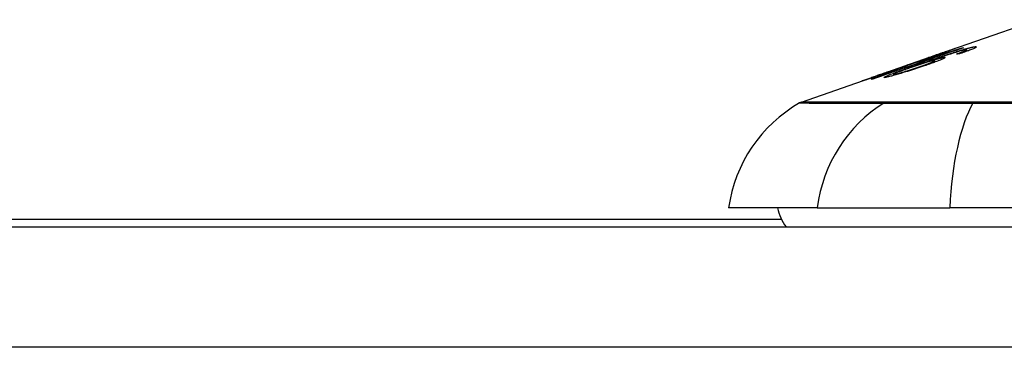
# Model space of a CAD drawing. Header units: inches. Extents: x 19 to 626, y 56 to 294.
# Tile 160 of 256: x 87.767 to 88.576, y 293.754 to 294.024. Entities that reach past the tile are written whole.
import ezdxf

# ---------------------------------------------------------------- set-up
doc = ezdxf.new("R2010")
doc.units = ezdxf.units.IN
doc.header["$MEASUREMENT"] = 0
doc.layers.add('Visible Edges(ANSI)', color=7, linetype='Continuous', lineweight=25)
doc.layers.add('Visible Tangent Edges(ANSI)', color=7, linetype='Continuous', lineweight=25)

msp = doc.modelspace()

# ---------------------------------------------------------------- linework, layer by layer
at = {"layer": 'Visible Edges(ANSI)'}
for p, q in [((88.52493, 293.99625), (88.60313, 294.02362)), ((88.54148, 294.00045), (88.54148, 294.00018)), ((88.47963, 293.98039), (88.51474, 293.99269)), ((88.51061, 293.99046), (88.51941, 293.99353)), ((88.51516, 293.99283), (88.51516, 293.99282)), ((88.51941, 293.99353), (88.51941, 293.99312)), ((88.52454, 293.9947), (88.52454, 293.99432)), ((88.52811, 293.99725), (88.52811, 293.99698)), ((88.5435, 293.99784), (88.5435, 293.99695)), ((88.54528, 293.99885), (88.54528, 293.9976)), ((88.49569, 293.98596), (88.50379, 293.98879)), ((88.49704, 293.98637), (88.49704, 293.9861)), ((88.50374, 293.98876), (88.50374, 293.98853)), ((88.51203, 293.98869), (88.51203, 293.98833)), ((88.51897, 293.98987), (88.51897, 293.98867)), ((88.40959, 293.95588), (88.47143, 293.97753)), ((88.46676, 293.9758), (88.46676, 293.97558)), ((88.4792, 293.98024), (88.4792, 293.98023)), ((88.485, 293.97865), (88.485, 293.97773)), ((88.42246, 293.86898), (88.3497, 293.86898)), ((88.42246, 293.86898), (88.53125, 293.86898)), ((89.38863, 293.86898), (88.53125, 293.86898)), ((88.39324, 293.85923), (87.36144, 293.85923)), ((84.80894, 293.85323), (150.41394, 293.85323))]:
    msp.add_line(p, q, dxfattribs=at)
at = {"layer": 'Visible Edges(ANSI)', "flags": 128}
for points in [[(88.54244, 294.00051), (88.53937, 293.99945), (88.53628, 293.99839), (88.53319, 293.99732), (88.5301, 293.99625), (88.527, 293.99518), (88.5239, 293.9941), (88.52079, 293.99303), (88.51768, 293.99195), (88.51457, 293.99088), (88.51145, 293.9898), (88.50834, 293.98872), (88.50523, 293.98764), (88.50211, 293.98657), (88.499, 293.98549), (88.49589, 293.98441), (88.49279, 293.98334), (88.48969, 293.98226), (88.48659, 293.98119), (88.4835, 293.98012), (88.48042, 293.97905), (88.47734, 293.97798), (88.47427, 293.97692), (88.47121, 293.97586), (88.46815, 293.9748)], [(88.51516, 293.99283), (88.51686, 293.99342), (88.51855, 293.99401), (88.52021, 293.9946), (88.52184, 293.99517), (88.52343, 293.99572), (88.52497, 293.99626), (88.5264, 293.99676), (88.52765, 293.9972), (88.52873, 293.99758), (88.52967, 293.99791), (88.53047, 293.99818), (88.5312, 293.99843), (88.53187, 293.99867), (88.53248, 293.99888), (88.53305, 293.99907), (88.53356, 293.99924), (88.53401, 293.9994), (88.5344, 293.99953), (88.53474, 293.99964), (88.53502, 293.99973), (88.53525, 293.99979), (88.53542, 293.99985), (88.53555, 293.99988), (88.53563, 293.99989)], [(88.53563, 293.99989), (88.53565, 293.99988), (88.53558, 293.99984), (88.53541, 293.99975), (88.53512, 293.99963), (88.53474, 293.99947), (88.53424, 293.99928), (88.53364, 293.99904), (88.53296, 293.99878), (88.53218, 293.99848), (88.5313, 293.99815), (88.53033, 293.99779), (88.52928, 293.9974), (88.52822, 293.99701), (88.52715, 293.99663), (88.52611, 293.99625), (88.5251, 293.99589), (88.52415, 293.99555), (88.52321, 293.99521), (88.52224, 293.99487), (88.52127, 293.99452), (88.52028, 293.99417), (88.51928, 293.99382), (88.51826, 293.99347), (88.51723, 293.99311)], [(88.51941, 293.99353), (88.52044, 293.99385), (88.52147, 293.99416), (88.52249, 293.99447), (88.52351, 293.99479), (88.52452, 293.9951), (88.52552, 293.99541), (88.52651, 293.99571), (88.52749, 293.99602), (88.52844, 293.99631), (88.52938, 293.9966), (88.5303, 293.99689), (88.53119, 293.99717), (88.53205, 293.99744), (88.53288, 293.9977), (88.53369, 293.99795), (88.5345, 293.99821), (88.53533, 293.99847), (88.53617, 293.99874), (88.53703, 293.99901), (88.5379, 293.99929), (88.53878, 293.99957), (88.53967, 293.99986), (88.54057, 294.00015), (88.54148, 294.00045)], [(88.53871, 293.99801), (88.53951, 293.99826), (88.5403, 293.99849), (88.54108, 293.99873), (88.54184, 293.99895), (88.54258, 293.99917), (88.54331, 293.99938), (88.54402, 293.99958), (88.54471, 293.99977), (88.54538, 293.99996), (88.54601, 294.00013), (88.54663, 294.00029), (88.54722, 294.00044), (88.54778, 294.00058), (88.54832, 294.00071), (88.54883, 294.00083), (88.54931, 294.00094), (88.54976, 294.00103), (88.55018, 294.00112), (88.55058, 294.00119), (88.55095, 294.00126), (88.55129, 294.00131), (88.5516, 294.00136), (88.55189, 294.00139), (88.55215, 294.00142)], [(88.55215, 294.00142), (88.5525, 294.00144), (88.55278, 294.00144), (88.55299, 294.00141), (88.55314, 294.00136), (88.5532, 294.00129), (88.55319, 294.00119), (88.55308, 294.00106), (88.55289, 294.0009), (88.55261, 294.00072), (88.55225, 294.00051), (88.5518, 294.00028), (88.55127, 294.00002), (88.55065, 293.99974), (88.54997, 293.99944), (88.54922, 293.99913), (88.54839, 293.99879), (88.5475, 293.99844), (88.54656, 293.99808), (88.54557, 293.99771), (88.54454, 293.99733), (88.54346, 293.99694), (88.54236, 293.99654), (88.54122, 293.99614), (88.54006, 293.99574)], [(88.54148, 294.00045), (88.54152, 294.00045), (88.54156, 294.00045), (88.5416, 294.00046), (88.54164, 294.00046), (88.54168, 294.00046), (88.54172, 294.00047), (88.54176, 294.00047), (88.5418, 294.00047), (88.54184, 294.00047), (88.54188, 294.00048), (88.54192, 294.00048), (88.54196, 294.00048), (88.542, 294.00049), (88.54204, 294.00049), (88.54208, 294.00049), (88.54212, 294.00049), (88.54216, 294.0005), (88.5422, 294.0005), (88.54224, 294.0005), (88.54228, 294.0005), (88.54232, 294.00051), (88.54236, 294.00051), (88.5424, 294.00051), (88.54244, 294.00051)], [(88.46666, 293.97458), (88.46905, 293.97542), (88.47145, 293.97625), (88.47385, 293.97708), (88.47626, 293.97792), (88.47867, 293.97876), (88.48108, 293.9796), (88.48349, 293.98043), (88.4859, 293.98127), (88.48832, 293.98211), (88.49074, 293.98295), (88.49315, 293.98379), (88.49557, 293.98464), (88.49799, 293.98548), (88.50041, 293.98632), (88.50283, 293.98716), (88.50525, 293.988), (88.50766, 293.98884), (88.51008, 293.98968), (88.5125, 293.99052), (88.51491, 293.99136), (88.51732, 293.99219), (88.51973, 293.99303), (88.52213, 293.99387), (88.52454, 293.9947)], [(88.51723, 293.99311), (88.51654, 293.99287), (88.51585, 293.99263), (88.51517, 293.99239), (88.51448, 293.99215), (88.5138, 293.99192), (88.51312, 293.99169), (88.51244, 293.99146), (88.51178, 293.99123), (88.51112, 293.991), (88.51047, 293.99078), (88.50982, 293.99056), (88.50914, 293.99033), (88.50844, 293.9901), (88.50773, 293.98986), (88.50701, 293.98962), (88.50629, 293.98938), (88.50557, 293.98914), (88.50488, 293.98891), (88.50424, 293.9887), (88.50363, 293.9885), (88.50306, 293.98831), (88.50252, 293.98814), (88.50203, 293.98798), (88.50156, 293.98783)], [(88.50374, 293.98876), (88.50424, 293.9889), (88.5054, 293.98927), (88.50712, 293.98983), (88.50852, 293.9903), (88.50905, 293.99048), (88.50941, 293.9906), (88.50977, 293.99072), (88.51014, 293.99084), (88.51052, 293.99097), (88.51091, 293.9911), (88.51131, 293.99124), (88.51172, 293.99138), (88.51213, 293.99152), (88.51256, 293.99167), (88.51299, 293.99182), (88.51342, 293.99197), (88.51386, 293.99212), (88.5143, 293.99227), (88.51474, 293.99242), (88.51518, 293.99258), (88.51563, 293.99273), (88.51607, 293.99288), (88.51652, 293.99304), (88.51696, 293.99319)], [(88.5061, 293.98711), (88.50752, 293.9876), (88.50894, 293.98809), (88.51036, 293.98859), (88.51179, 293.98908), (88.51321, 293.98957), (88.51464, 293.99006), (88.51606, 293.99055), (88.51748, 293.99104), (88.51889, 293.99152), (88.5203, 293.992), (88.5217, 293.99247), (88.52308, 293.99294), (88.52446, 293.9934), (88.52582, 293.99385), (88.52717, 293.9943), (88.5285, 293.99474), (88.52982, 293.99518), (88.53112, 293.9956), (88.53241, 293.99602), (88.5337, 293.99644), (88.53498, 293.99684), (88.53624, 293.99724), (88.53749, 293.99763), (88.53871, 293.99801)], [(88.52667, 293.99266), (88.52727, 293.99269), (88.52755, 293.9926), (88.52746, 293.9924), (88.52702, 293.99209), (88.52628, 293.99169), (88.52542, 293.99127), (88.52459, 293.9909), (88.52394, 293.99062), (88.52329, 293.99035), (88.52261, 293.99007), (88.52187, 293.98978), (88.5211, 293.98948), (88.52029, 293.98917), (88.51943, 293.98884), (88.51853, 293.98851), (88.51761, 293.98817), (88.51666, 293.98783), (88.51569, 293.98748), (88.51469, 293.98713), (88.51367, 293.98677), (88.51263, 293.98641), (88.51158, 293.98605), (88.51051, 293.98569), (88.50943, 293.98532)], [(88.52454, 293.9947), (88.52401, 293.99454), (88.52349, 293.99438), (88.52297, 293.99422), (88.52246, 293.99406), (88.52196, 293.9939), (88.52146, 293.99375), (88.52097, 293.9936), (88.52048, 293.99345), (88.52, 293.9933), (88.51953, 293.99316), (88.51907, 293.99302), (88.51861, 293.99288), (88.51816, 293.99274), (88.51772, 293.99261), (88.51722, 293.99246), (88.51664, 293.99228), (88.51597, 293.99208), (88.51525, 293.99186), (88.51449, 293.99163), (88.5137, 293.99139), (88.51291, 293.99115), (88.51211, 293.99091), (88.51134, 293.99068), (88.51061, 293.99046)], [(88.54025, 293.99789), (88.53833, 293.99734), (88.53626, 293.99673), (88.53409, 293.99606), (88.53187, 293.99536), (88.52979, 293.99469), (88.52798, 293.9941), (88.52652, 293.99362), (88.52548, 293.99328), (88.52466, 293.993), (88.52382, 293.99272), (88.52297, 293.99244), (88.52212, 293.99215), (88.52127, 293.99186), (88.52041, 293.99157), (88.51955, 293.99128), (88.51869, 293.99099), (88.51783, 293.99069), (88.51698, 293.9904), (88.51613, 293.99011), (88.51529, 293.98982), (88.51446, 293.98953), (88.51364, 293.98925), (88.51283, 293.98897), (88.51203, 293.98869)], [(88.51203, 293.98869), (88.51277, 293.98893), (88.51349, 293.98915), (88.51421, 293.98938), (88.51492, 293.9896), (88.51563, 293.98981), (88.51632, 293.99002), (88.517, 293.99023), (88.51767, 293.99042), (88.51834, 293.99062), (88.51901, 293.99082), (88.51967, 293.99101), (88.52034, 293.99119), (88.521, 293.99138), (88.52166, 293.99155), (88.52232, 293.99173), (88.52297, 293.99189), (88.52357, 293.99204), (88.52414, 293.99218), (88.52467, 293.9923), (88.52516, 293.9924), (88.52561, 293.99249), (88.52601, 293.99257), (88.52636, 293.99262), (88.52667, 293.99266)], [(88.5281, 293.99726), (88.52798, 293.99723), (88.52776, 293.99716), (88.52742, 293.99706), (88.52696, 293.99691), (88.52638, 293.99671), (88.52573, 293.99649), (88.52507, 293.99627), (88.52447, 293.99606), (88.52393, 293.99587), (88.52337, 293.99568), (88.52279, 293.99548), (88.52218, 293.99527), (88.52155, 293.99505), (88.52091, 293.99483), (88.52025, 293.9946), (88.51958, 293.99436), (88.51889, 293.99412), (88.5182, 293.99388), (88.51749, 293.99364), (88.51679, 293.99339), (88.51607, 293.99314), (88.51536, 293.99289), (88.51464, 293.99264), (88.51393, 293.99239)], [(88.51393, 293.99239), (88.51398, 293.99241), (88.51403, 293.99243), (88.51409, 293.99245), (88.51414, 293.99247), (88.51419, 293.99249), (88.51424, 293.99251), (88.51429, 293.99252), (88.51434, 293.99254), (88.51439, 293.99256), (88.51444, 293.99258), (88.5145, 293.9926), (88.51455, 293.99262), (88.5146, 293.99263), (88.51465, 293.99265), (88.5147, 293.99267), (88.51475, 293.99269), (88.5148, 293.99271), (88.51485, 293.99272), (88.5149, 293.99274), (88.51496, 293.99276), (88.51501, 293.99278), (88.51506, 293.99279), (88.51511, 293.99281), (88.51516, 293.99283)], [(88.51696, 293.99319), (88.51773, 293.99346), (88.51849, 293.99373), (88.51925, 293.994), (88.51999, 293.99426), (88.52072, 293.99452), (88.52144, 293.99477), (88.52212, 293.99502), (88.52279, 293.99525), (88.52342, 293.99548), (88.52404, 293.9957), (88.52462, 293.99592), (88.52518, 293.99612), (88.52569, 293.99631), (88.52616, 293.99648), (88.52658, 293.99664), (88.52695, 293.99678), (88.52727, 293.9969), (88.52753, 293.997), (88.52775, 293.99709), (88.52791, 293.99715), (88.52803, 293.9972), (88.52809, 293.99724), (88.52811, 293.99725), (88.5281, 293.99726)], [(88.53683, 293.99532), (88.53714, 293.99543), (88.53745, 293.99555), (88.53776, 293.99566), (88.53808, 293.99577), (88.53839, 293.99589), (88.5387, 293.996), (88.53901, 293.99611), (88.53932, 293.99622), (88.53962, 293.99634), (88.53992, 293.99645), (88.54022, 293.99656), (88.54051, 293.99667), (88.5408, 293.99677), (88.54108, 293.99688), (88.54135, 293.99698), (88.54162, 293.99709), (88.54188, 293.99719), (88.54214, 293.99729), (88.54239, 293.99738), (88.54263, 293.99748), (88.54286, 293.99758), (88.54309, 293.99767), (88.5433, 293.99776), (88.5435, 293.99784)], [(88.54006, 293.99574), (88.53993, 293.99572), (88.53979, 293.9957), (88.53966, 293.99569), (88.53952, 293.99567), (88.53939, 293.99565), (88.53925, 293.99564), (88.53912, 293.99562), (88.53898, 293.9956), (88.53885, 293.99559), (88.53871, 293.99557), (88.53858, 293.99555), (88.53844, 293.99554), (88.53831, 293.99552), (88.53817, 293.9955), (88.53804, 293.99548), (88.53791, 293.99547), (88.53777, 293.99545), (88.53764, 293.99543), (88.5375, 293.99541), (88.53737, 293.9954), (88.53723, 293.99538), (88.5371, 293.99536), (88.53696, 293.99534), (88.53683, 293.99532)], [(88.54474, 293.99892), (88.54464, 293.99891), (88.54454, 293.9989), (88.54442, 293.99888), (88.5443, 293.99886), (88.54417, 293.99884), (88.54403, 293.99882), (88.54388, 293.99879), (88.54373, 293.99876), (88.54357, 293.99873), (88.5434, 293.99869), (88.54322, 293.99865), (88.54303, 293.99861), (88.54284, 293.99857), (88.54263, 293.99852), (88.54243, 293.99847), (88.54221, 293.99841), (88.54199, 293.99836), (88.54176, 293.9983), (88.54153, 293.99824), (88.54128, 293.99817), (88.54104, 293.99811), (88.54078, 293.99804), (88.54052, 293.99797), (88.54025, 293.99789)], [(88.5435, 293.99784), (88.54371, 293.99794), (88.54391, 293.99803), (88.5441, 293.99811), (88.54428, 293.9982), (88.54444, 293.99828), (88.54459, 293.99835), (88.54473, 293.99842), (88.54485, 293.99849), (88.54496, 293.99855), (88.54505, 293.99861), (88.54512, 293.99867), (88.54519, 293.99871), (88.54523, 293.99876), (88.54526, 293.9988), (88.54528, 293.99883), (88.54528, 293.99886), (88.54526, 293.99889), (88.54523, 293.99891), (88.54518, 293.99892), (88.54512, 293.99893), (88.54505, 293.99893), (88.54496, 293.99893), (88.54486, 293.99893), (88.54474, 293.99892)], [(88.47834, 293.97615), (88.47727, 293.97612), (88.47793, 293.97665), (88.48029, 293.97772), (88.48275, 293.9787), (88.4838, 293.9791), (88.48475, 293.97946), (88.48575, 293.97984), (88.48679, 293.98023), (88.48786, 293.98062), (88.48896, 293.98102), (88.49008, 293.98143), (88.49121, 293.98184), (88.49237, 293.98226), (88.49356, 293.98269), (88.49477, 293.98312), (88.496, 293.98355), (88.49725, 293.984), (88.4985, 293.98444), (88.49977, 293.98489), (88.50104, 293.98533), (88.50231, 293.98578), (88.50358, 293.98623), (88.50485, 293.98667), (88.5061, 293.98711)], [(88.50943, 293.98532), (88.50785, 293.98479), (88.50626, 293.98426), (88.50465, 293.98373), (88.50303, 293.9832), (88.5014, 293.98268), (88.49977, 293.98216), (88.49815, 293.98165), (88.49653, 293.98114), (88.49485, 293.98062), (88.49299, 293.98005), (88.49101, 293.97946), (88.48896, 293.97886), (88.48709, 293.97832), (88.48555, 293.97788), (88.48431, 293.97755), (88.48335, 293.97729), (88.4825, 293.97707), (88.48171, 293.97687), (88.48099, 293.97669), (88.48033, 293.97654), (88.47973, 293.97641), (88.4792, 293.9763), (88.47874, 293.97621), (88.47834, 293.97615)], [(88.48314, 293.98134), (88.48399, 293.98163), (88.48483, 293.98193), (88.48567, 293.98222), (88.48649, 293.98251), (88.48731, 293.9828), (88.48811, 293.98308), (88.4889, 293.98336), (88.48967, 293.98364), (88.49041, 293.9839), (88.49112, 293.98415), (88.4918, 293.9844), (88.49245, 293.98463), (88.49307, 293.98486), (88.49368, 293.98508), (88.49429, 293.98531), (88.49488, 293.98552), (88.49543, 293.98573), (88.49592, 293.98591), (88.49632, 293.98607), (88.49663, 293.98619), (88.49685, 293.98628), (88.49698, 293.98634), (88.49704, 293.98637), (88.49702, 293.98637)], [(88.50156, 293.98783), (88.5014, 293.98776), (88.50122, 293.98769), (88.50101, 293.9876), (88.50077, 293.98751), (88.5005, 293.9874), (88.5002, 293.98728), (88.49987, 293.98716), (88.4995, 293.98702), (88.4991, 293.98687), (88.49868, 293.98671), (88.49822, 293.98654), (88.49774, 293.98636), (88.49722, 293.98616), (88.49665, 293.98595), (88.49593, 293.98569), (88.49504, 293.98537), (88.49397, 293.98498), (88.49273, 293.98454), (88.49132, 293.98404), (88.48986, 293.98352), (88.48837, 293.98299), (88.48685, 293.98246), (88.48532, 293.98192), (88.48377, 293.98138)], [(88.49863, 293.98397), (88.49753, 293.98359), (88.49645, 293.98321), (88.49539, 293.98284), (88.49436, 293.98247), (88.49335, 293.9821), (88.49236, 293.98174), (88.49138, 293.98138), (88.49045, 293.98103), (88.48956, 293.9807), (88.48874, 293.98038), (88.48799, 293.98009), (88.4873, 293.97981), (88.4867, 293.97956), (88.48618, 293.97934), (88.48577, 293.97914), (88.48546, 293.97899), (88.48524, 293.97886), (88.4851, 293.97877), (88.48502, 293.9787), (88.485, 293.97864), (88.48505, 293.97861), (88.48515, 293.9786), (88.48531, 293.9786), (88.48553, 293.97863)], [(88.48553, 293.97863), (88.48576, 293.97867), (88.48604, 293.97872), (88.48635, 293.97879), (88.48671, 293.97887), (88.48711, 293.97896), (88.48755, 293.97907), (88.48803, 293.97919), (88.48854, 293.97933), (88.48909, 293.97948), (88.48967, 293.97964), (88.49027, 293.97981), (88.49089, 293.97999), (88.49154, 293.98017), (88.4922, 293.98037), (88.49289, 293.98057), (88.49376, 293.98083), (88.49488, 293.98117), (88.49624, 293.98159), (88.49784, 293.9821), (88.49954, 293.98264), (88.50125, 293.9832), (88.50294, 293.98376), (88.50462, 293.98432), (88.50627, 293.98488)], [(88.49702, 293.98637), (88.497, 293.98637), (88.49698, 293.98637), (88.49696, 293.98636), (88.49693, 293.98635), (88.4969, 293.98634), (88.49686, 293.98633), (88.49682, 293.98632), (88.49677, 293.98631), (88.49672, 293.98629), (88.49667, 293.98628), (88.49662, 293.98626), (88.49656, 293.98624), (88.4965, 293.98622), (88.49643, 293.9862), (88.49637, 293.98618), (88.4963, 293.98616), (88.49623, 293.98614), (88.49615, 293.98611), (88.49608, 293.98609), (88.496, 293.98607), (88.49593, 293.98604), (88.49585, 293.98602), (88.49577, 293.98599), (88.49569, 293.98596)], [(88.51835, 293.98993), (88.51789, 293.98986), (88.51731, 293.98974), (88.5166, 293.98959), (88.51578, 293.98938), (88.51484, 293.98913), (88.51383, 293.98885), (88.51283, 293.98857), (88.51189, 293.98829), (88.51105, 293.98804), (88.51027, 293.9878), (88.50948, 293.98756), (88.50868, 293.98731), (88.50787, 293.98705), (88.50704, 293.98679), (88.5062, 293.98652), (88.50535, 293.98624), (88.5045, 293.98596), (88.50365, 293.98568), (88.50281, 293.9854), (88.50196, 293.98511), (88.50112, 293.98483), (88.50029, 293.98454), (88.49946, 293.98426), (88.49863, 293.98397)], [(88.50379, 293.98879), (88.50378, 293.98879), (88.50378, 293.98879), (88.50378, 293.98879), (88.50377, 293.98878), (88.50377, 293.98878), (88.50376, 293.98878), (88.50376, 293.98878), (88.50376, 293.98878), (88.50375, 293.98878), (88.50375, 293.98877), (88.50375, 293.98877), (88.50375, 293.98877), (88.50374, 293.98877), (88.50374, 293.98877), (88.50374, 293.98877), (88.50374, 293.98877), (88.50374, 293.98877), (88.50374, 293.98876), (88.50374, 293.98876), (88.50374, 293.98876), (88.50374, 293.98876), (88.50374, 293.98876), (88.50374, 293.98876), (88.50374, 293.98876)], [(88.50627, 293.98488), (88.50752, 293.9853), (88.50875, 293.98573), (88.50996, 293.98615), (88.51113, 293.98656), (88.51225, 293.98697), (88.51333, 293.98736), (88.51433, 293.98774), (88.51527, 293.9881), (88.5161, 293.98843), (88.51678, 293.98871), (88.51732, 293.98894), (88.51774, 293.98913), (88.51806, 293.98928), (88.51834, 293.98942), (88.51857, 293.98954), (88.51875, 293.98965), (88.51888, 293.98975), (88.51895, 293.98982), (88.51897, 293.98988), (88.51894, 293.98992), (88.51886, 293.98994), (88.51873, 293.98995), (88.51856, 293.98995), (88.51835, 293.98993)], [(88.45918, 293.97314), (88.45915, 293.97315), (88.45928, 293.97321), (88.45957, 293.97333), (88.46005, 293.97351), (88.46071, 293.97375), (88.46152, 293.97404), (88.46239, 293.97435), (88.46328, 293.97466), (88.46412, 293.97496), (88.46491, 293.97524), (88.46573, 293.97553), (88.46658, 293.97583), (88.46748, 293.97614), (88.46841, 293.97647), (88.46939, 293.97681), (88.4704, 293.97716), (88.47143, 293.97753), (88.47249, 293.9779), (88.47357, 293.97827), (88.47467, 293.97866), (88.47578, 293.97905), (88.47691, 293.97944), (88.47805, 293.97984), (88.4792, 293.98024)], [(88.48377, 293.98138), (88.48174, 293.98068), (88.47973, 293.97998), (88.47773, 293.97929), (88.47577, 293.97862), (88.47387, 293.97797), (88.47203, 293.97735), (88.47029, 293.97676), (88.46873, 293.97624), (88.46736, 293.97578), (88.46618, 293.97539), (88.46522, 293.97507), (88.46437, 293.97479), (88.46359, 293.97453), (88.46287, 293.97429), (88.46221, 293.97408), (88.46161, 293.97389), (88.46108, 293.97371), (88.46062, 293.97357), (88.46022, 293.97344), (88.45989, 293.97334), (88.45962, 293.97326), (88.45942, 293.9732), (88.45927, 293.97316), (88.45918, 293.97314)], [(88.46815, 293.9748), (88.46809, 293.97479), (88.46803, 293.97478), (88.46797, 293.97477), (88.4679, 293.97477), (88.46784, 293.97476), (88.46778, 293.97475), (88.46772, 293.97474), (88.46766, 293.97473), (88.46759, 293.97472), (88.46753, 293.97471), (88.46747, 293.9747), (88.46741, 293.9747), (88.46734, 293.97469), (88.46728, 293.97468), (88.46722, 293.97467), (88.46716, 293.97466), (88.4671, 293.97465), (88.46703, 293.97464), (88.46697, 293.97463), (88.46691, 293.97462), (88.46685, 293.97461), (88.46678, 293.9746), (88.46672, 293.97459), (88.46666, 293.97458)], [(88.48083, 293.9808), (88.47974, 293.98042), (88.47864, 293.98004), (88.47755, 293.97966), (88.47648, 293.97928), (88.47543, 293.97891), (88.47441, 293.97855), (88.47341, 293.9782), (88.47245, 293.97786), (88.47153, 293.97754), (88.47068, 293.97723), (88.46993, 293.97697), (88.46932, 293.97675), (88.46881, 293.97657), (88.4684, 293.97642), (88.46805, 293.9763), (88.46774, 293.97619), (88.46748, 293.97609), (88.46726, 293.976), (88.46707, 293.97594), (88.46693, 293.97588), (88.46684, 293.97584), (88.46678, 293.97582), (88.46676, 293.9758), (88.46678, 293.9758)], [(88.46678, 293.9758), (88.46687, 293.97583), (88.46705, 293.97588), (88.46732, 293.97596), (88.46768, 293.97607), (88.46813, 293.97622), (88.46866, 293.97639), (88.46928, 293.9766), (88.46997, 293.97682), (88.47068, 293.97706), (88.4714, 293.97731), (88.47212, 293.97755), (88.47285, 293.97779), (88.4736, 293.97805), (88.47437, 293.97831), (88.47518, 293.97859), (88.47601, 293.97887), (88.47686, 293.97916), (88.47774, 293.97946), (88.47862, 293.97977), (88.47951, 293.98008), (88.48041, 293.98039), (88.48132, 293.9807), (88.48223, 293.98102), (88.48314, 293.98134)], [(88.4792, 293.98024), (88.47927, 293.98027), (88.47934, 293.98029), (88.4794, 293.98032), (88.47947, 293.98034), (88.47954, 293.98036), (88.47961, 293.98039), (88.47968, 293.98041), (88.47974, 293.98043), (88.47981, 293.98046), (88.47988, 293.98048), (88.47995, 293.98051), (88.48001, 293.98053), (88.48008, 293.98055), (88.48015, 293.98058), (88.48022, 293.9806), (88.48029, 293.98062), (88.48035, 293.98064), (88.48042, 293.98067), (88.48049, 293.98069), (88.48056, 293.98071), (88.48062, 293.98074), (88.48069, 293.98076), (88.48076, 293.98078), (88.48083, 293.9808)]]:
    msp.add_lwpolyline(points, dxfattribs=at)
at = {"layer": 'Visible Edges(ANSI)'}
for centre, radius, start, end in [((88.46668, 293.85266), 0.11811, 119.81689, 172.0587), ((88.41284, 293.94659), 0.00984, 109.29005, 119.81689), ((88.42844, 293.87685), 0.03937, 191.53696, 216.8699)]:
    msp.add_arc(centre, radius, start, end, dxfattribs=at)
at = {"layer": 'Visible Tangent Edges(ANSI)'}
for p, q in [((88.53563, 293.99989), (88.53563, 293.99986)), ((88.55215, 294.00142), (88.55215, 294.00046)), ((88.51696, 293.99319), (88.51696, 293.99301)), ((88.52667, 293.99266), (88.52667, 293.99189)), ((88.53871, 293.99801), (88.53871, 293.99745)), ((88.50374, 293.98876), (88.50374, 293.98854)), ((88.5061, 293.98711), (88.5061, 293.98649)), ((88.50627, 293.98488), (88.50627, 293.98426)), ((88.46678, 293.9758), (88.46678, 293.97559)), ((88.48314, 293.98134), (88.48314, 293.98116)), ((88.48553, 293.97863), (88.48553, 293.97788)), ((88.47938, 293.95592), (88.47921, 293.95592)), ((88.5516, 293.95592), (88.55113, 293.95592)), ((150.41394, 293.75423), (84.80894, 293.75423))]:
    msp.add_line(p, q, dxfattribs=at)
at = {"layer": 'Visible Tangent Edges(ANSI)', "flags": 128}
for points in [[(88.40795, 293.95513), (88.40807, 293.95513), (88.40844, 293.95513), (88.40904, 293.95513), (88.40989, 293.95513), (88.41098, 293.95512), (88.41231, 293.95512), (88.41389, 293.95511), (88.41571, 293.9551), (88.41776, 293.9551), (88.42006, 293.95509), (88.42259, 293.95508), (88.42537, 293.95507), (88.42838, 293.95506), (88.43163, 293.95505), (88.43512, 293.95504), (88.43885, 293.95503), (88.44281, 293.95502), (88.44701, 293.95501), (88.45145, 293.95499), (88.45612, 293.95498), (88.46102, 293.95497), (88.46616, 293.95496), (88.47153, 293.95495), (88.47712, 293.95493)], [(88.47921, 293.95592), (88.47358, 293.95592), (88.4682, 293.95592), (88.46304, 293.95592), (88.45812, 293.95591), (88.45342, 293.95591), (88.44896, 293.95591), (88.44474, 293.95591), (88.44075, 293.95591), (88.43699, 293.95591), (88.43348, 293.9559), (88.4302, 293.9559), (88.42716, 293.9559), (88.42437, 293.9559), (88.42181, 293.9559), (88.4195, 293.95589), (88.41742, 293.95589), (88.41559, 293.95589), (88.414, 293.95589), (88.41265, 293.95589), (88.41155, 293.95588), (88.41069, 293.95588), (88.41008, 293.95588), (88.40972, 293.95588), (88.40959, 293.95588)], [(88.47712, 293.95493), (88.47865, 293.95492), (88.48035, 293.95491), (88.48219, 293.9549), (88.48419, 293.95489), (88.48634, 293.95488), (88.48864, 293.95488), (88.49108, 293.95487), (88.49366, 293.95487), (88.49637, 293.95487), (88.49922, 293.95486), (88.50219, 293.95486), (88.50529, 293.95486), (88.50851, 293.95486), (88.51184, 293.95486), (88.51528, 293.95487), (88.51883, 293.95487), (88.52248, 293.95487), (88.52622, 293.95488), (88.53005, 293.95488), (88.53397, 293.95489), (88.53796, 293.9549), (88.54203, 293.95491), (88.54616, 293.95492), (88.55035, 293.95493)], [(88.55113, 293.95592), (88.54704, 293.95592), (88.543, 293.95592), (88.53904, 293.95592), (88.53514, 293.95592), (88.53133, 293.95592), (88.52759, 293.95592), (88.52394, 293.95592), (88.52038, 293.95592), (88.51692, 293.95592), (88.51356, 293.95592), (88.5103, 293.95592), (88.50716, 293.95592), (88.50413, 293.95592), (88.50122, 293.95592), (88.49843, 293.95592), (88.49576, 293.95592), (88.49323, 293.95592), (88.49083, 293.95592), (88.48856, 293.95592), (88.48644, 293.95592), (88.48445, 293.95592), (88.48261, 293.95592), (88.48092, 293.95592), (88.47938, 293.95592)], [(88.55035, 293.95493), (88.58326, 293.95496)], [(88.58436, 293.95592), (88.56803, 293.95592), (88.5516, 293.95592)]]:
    msp.add_lwpolyline(points, dxfattribs=at)
at = {"layer": 'Visible Tangent Edges(ANSI)'}
for centre, major_axis, ratio, start_param, end_param in [((88.53289, 293.85266), (0, 0.11811), 0.943995, 0.523835, 1.432195), ((88.48177, 293.94641), (0.00008, 0.00984), 0.945463, 0.267645, 0.531352), ((88.56985, 293.85266), (0, 0.11811), 0.32996, 0.523835, 1.432195), ((88.55198, 293.94641), (-0.00003, 0.00984), 0.32572, 0.259229, 0.522936)]:
    msp.add_ellipse(centre, major_axis=major_axis, ratio=ratio, start_param=start_param, end_param=end_param, dxfattribs=at)

doc.saveas('drawing.dxf')
